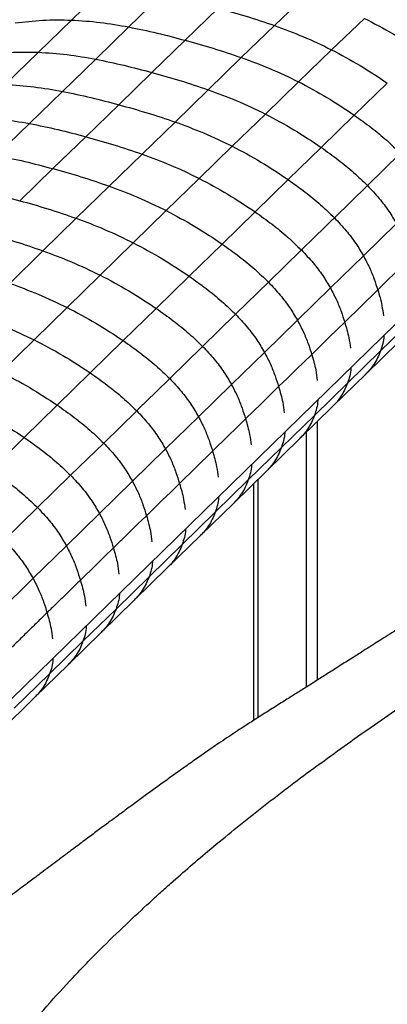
# Paper-space layout '_Trimetric' of a CAD drawing. Header units: millimetres. Extents: x -437 to 644, y -96 to 907.
# Tile 5 of 14: x -214 to -86, y 354 to 699. Entities that reach past the tile are written whole.
import ezdxf

# ---------------------------------------------------------------- set-up
doc = ezdxf.new("R2010")
doc.units = ezdxf.units.MM

psp = doc.layouts.new('_Trimetric')

# ---------------------------------------------------------------- linework, layer by layer
at = {"color": 7, "linetype": 'Continuous', "lineweight": 25}
for p, q in [((-184.54, 710.22), (-196.13, 699.02)), ((-164.48, 707.83), (-176.05, 696.61)), ((-113.5, 708.15), (-125.06, 697.12)), ((-144.77, 703.19), (-156.35, 691.94)), ((-196.13, 699.02), (-207.7, 687.74)), ((-176.05, 696.61), (-187.63, 685.32)), ((-125.06, 697.12), (-136.66, 685.9)), ((-93.49, 699.62), (-105.05, 688.62)), ((-156.35, 691.94), (-167.92, 680.65)), ((-207.7, 687.74), (-219.27, 676.45)), ((-105.05, 688.62), (-116.64, 677.42)), ((-187.63, 685.32), (-199.2, 674.04)), ((-136.66, 685.9), (-148.23, 674.62)), ((-167.92, 680.65), (-179.49, 669.37)), ((-116.64, 677.42), (-128.21, 666.13)), ((-97.09, 665.73), (-85.52, 676.96)), ((-199.2, 674.04), (-210.77, 662.8)), ((-148.23, 674.62), (-159.8, 663.33)), ((-179.49, 669.37), (-191.06, 658.16)), ((-128.21, 666.13), (-139.78, 654.84)), ((-108.66, 654.44), (-97.09, 665.73)), ((-225.24, 453.49), (-11.69, 661.92)), ((-210.77, 662.8), (-222.36, 651.62)), ((-159.8, 663.33), (-171.36, 652.09)), ((-191.06, 658.16), (-202.63, 647.01)), ((-171.36, 652.09), (-182.92, 640.89)), ((-139.78, 654.84), (-151.34, 643.57)), ((-120.23, 643.15), (-108.66, 654.44)), ((-92.48, 641.1), (-80.91, 652.39)), ((-202.63, 647.01), (-214.24, 635.78)), ((-151.34, 643.57), (-162.9, 632.31)), ((-131.79, 631.87), (-120.23, 643.15)), ((-182.92, 640.89), (-194.5, 629.64)), ((-104.04, 629.81), (-92.48, 641.1)), ((-162.9, 632.31), (-174.46, 621.03)), ((-143.33, 620.6), (-131.79, 631.87)), ((-206.11, 618.26), (-194.5, 629.64)), ((-93.89, 616.52), (-82.32, 627.81)), ((-186.04, 609.72), (-174.46, 621.03)), ((-154.87, 609.33), (-143.33, 620.6)), ((-217.7, 606.85), (-206.11, 618.26)), ((-127.13, 607.27), (-115.6, 618.53)), ((-105.45, 605.24), (-93.89, 616.52)), ((-197.63, 598.39), (-186.04, 609.72)), ((-154.87, 609.33), (-166.41, 598.07)), ((-138.65, 596.02), (-127.13, 607.27)), ((-117, 593.96), (-105.45, 605.24)), ((-100.43, 593.28), (-88.86, 604.57)), ((-209.2, 587.09), (-197.63, 598.39)), ((-166.41, 598.07), (-177.96, 586.8)), ((-138.65, 596.02), (-150.18, 584.78)), ((-128.54, 582.7), (-117, 593.96)), ((-87.88, 583.24), (-76.31, 594.53)), ((-220.77, 575.79), (-209.2, 587.09)), ((-177.96, 586.8), (-189.52, 575.51)), ((-93.07, 575.05), (-81.5, 586.34)), ((-150.18, 584.78), (-161.71, 573.52)), ((-128.54, 582.7), (-140.08, 571.44)), ((-99.45, 571.94), (-87.88, 583.24)), ((-189.52, 575.51), (-201.09, 564.22)), ((-104.65, 563.75), (-93.07, 575.05)), ((-140.08, 571.44), (-151.63, 560.17)), ((-111.03, 560.64), (-99.45, 571.94)), ((-201.09, 564.22), (-212.67, 552.91)), ((-173.27, 562.24), (-184.83, 550.95)), ((-116.23, 552.45), (-104.65, 563.75)), ((-151.63, 560.17), (-163.19, 548.88)), ((-122.62, 549.33), (-111.03, 560.64)), ((-109.92, 468.02), (-109.92, 558.61)), ((-212.67, 552.91), (-224.26, 541.54)), ((-127.81, 541.14), (-116.23, 552.45)), ((-113.97, 554.65), (-113.97, 465.45)), ((-184.83, 550.95), (-196.41, 539.65)), ((-163.19, 548.88), (-174.76, 537.59)), ((-146.71, 548.11), (-158.28, 536.82)), ((-122.62, 549.33), (-134.21, 538.02)), ((-196.41, 539.65), (-207.99, 528.34)), ((-134.21, 538.02), (-145.79, 526.72)), ((-139.4, 529.83), (-127.81, 541.14)), ((-130.77, 454.86), (-130.77, 538.25)), ((-174.76, 537.59), (-186.33, 526.3)), ((-132.37, 536.69), (-132.37, 453.84)), ((-207.99, 528.34), (-219.65, 516.9)), ((-150.98, 518.53), (-139.4, 529.83)), ((-186.33, 526.3), (-197.9, 515)), ((-145.79, 526.72), (-157.36, 515.42)), ((-162.55, 507.23), (-150.98, 518.53)), ((-197.9, 515), (-209.57, 503.6)), ((-157.36, 515.42), (-168.93, 504.13)), ((-174.13, 495.93), (-162.55, 507.23)), ((-209.57, 503.6), (-221.79, 491.59)), ((-168.93, 504.13), (-180.5, 492.83)), ((-185.69, 484.64), (-174.12, 495.93)), ((-180.5, 492.83), (-192.07, 481.54)), ((-197.27, 473.35), (-185.69, 484.64)), ((-192.07, 481.54), (-203.76, 470.14)), ((-208.95, 461.95), (-197.27, 473.35)), ((-203.76, 470.14), (-216.12, 458.08)), ((-221.3, 449.9), (-208.95, 461.95))]:
    psp.add_line(p, q, dxfattribs=at)
at = {"color": 7, "linetype": 'Continuous', "lineweight": 25, "flags": 128}
for points in [[(-115.6, 618.53), (-111.01, 623), (-107.53, 626.41), (-105.17, 628.71), (-104.04, 629.81)], [(-88.86, 604.57), (-85.77, 607.59), (-82.69, 610.6), (-77.29, 615.87)], [(-112, 581.99), (-108.91, 585), (-105.82, 588.01), (-100.43, 593.28)], [(-123.57, 570.7), (-120.48, 573.71), (-117.39, 576.72), (-112, 581.99)], [(-161.71, 573.52), (-166.3, 569.04), (-169.78, 565.64), (-172.14, 563.34), (-173.27, 562.24)], [(-123.57, 570.69), (-126.66, 567.68), (-129.74, 564.67), (-135.14, 559.4)], [(-135.14, 559.4), (-138.22, 556.39), (-141.31, 553.38), (-146.71, 548.11)], [(-158.28, 536.82), (-161.36, 533.8), (-164.45, 530.79), (-169.85, 525.52)], [(-169.85, 525.52), (-172.93, 522.51), (-176.02, 519.5), (-181.42, 514.23)], [(-181.42, 514.23), (-184.5, 511.22), (-187.59, 508.2), (-192.99, 502.94)]]:
    psp.add_lwpolyline(points, dxfattribs=at)
at = {"color": 7, "linetype": 'Continuous', "lineweight": 25}
for points, knots in [([(-144.77, 703.19), (-141.5, 702.28), (-134.92, 700.46), (-128.36, 698.24), (-125.06, 697.12)], [0, 0, 0, 0, 0.497556, 1, 1, 1, 1]), ([(-215.81, 697.99), (-212.62, 698.39), (-206.2, 699.18), (-199.5, 699.07), (-196.13, 699.02)], [0, 0, 0, 0, 0.496019, 1, 1, 1, 1]), ([(-196.13, 699.02), (-192.77, 698.81), (-186.14, 698.39), (-179.39, 697.2), (-176.05, 696.61)], [0, 0, 0, 0, 0.505034, 1, 1, 1, 1]), ([(-176.05, 696.61), (-172.76, 695.93), (-166.19, 694.57), (-159.62, 692.82), (-156.35, 691.94)], [0, 0, 0, 0, 0.502546, 1, 1, 1, 1]), ([(-125.06, 697.12), (-121.73, 695.89), (-115, 693.41), (-108.39, 690.23), (-105.05, 688.62)], [0, 0, 0, 0, 0.495092, 1, 1, 1, 1]), ([(-93.49, 699.62), (-90.14, 697.86), (-83.49, 694.37), (-77.1, 690.18), (-73.94, 688.09)], [0, 0, 0, 0, 0.50418, 1, 1, 1, 1]), ([(-156.35, 691.94), (-153.08, 691.04), (-146.51, 689.22), (-139.95, 687.01), (-136.66, 685.9)], [0, 0, 0, 0, 0.497449, 1, 1, 1, 1]), ([(-227.38, 686.71), (-224.2, 687.1), (-217.78, 687.9), (-211.08, 687.79), (-207.7, 687.74)], [0, 0, 0, 0, 0.496029, 1, 1, 1, 1]), ([(-207.7, 687.74), (-204.35, 687.53), (-197.71, 687.11), (-190.97, 685.91), (-187.63, 685.32)], [0, 0, 0, 0, 0.50505, 1, 1, 1, 1]), ([(-105.05, 688.62), (-101.7, 686.85), (-95.05, 683.33), (-88.68, 679.07), (-85.52, 676.96)], [0, 0, 0, 0, 0.504041, 1, 1, 1, 1]), ([(-187.63, 685.32), (-184.33, 684.64), (-177.77, 683.29), (-171.19, 681.53), (-167.92, 680.65)], [0, 0, 0, 0, 0.502561, 1, 1, 1, 1]), ([(-136.66, 685.9), (-133.32, 684.68), (-126.59, 682.21), (-119.98, 679.02), (-116.64, 677.42)], [0, 0, 0, 0, 0.494964, 1, 1, 1, 1]), ([(-167.92, 680.65), (-164.65, 679.75), (-158.08, 677.94), (-151.53, 675.73), (-148.23, 674.62)], [0, 0, 0, 0, 0.497437, 1, 1, 1, 1]), ([(-219.27, 676.45), (-215.92, 676.24), (-209.28, 675.82), (-202.54, 674.63), (-199.2, 674.04)], [0, 0, 0, 0, 0.505047, 1, 1, 1, 1]), ([(-116.64, 677.42), (-113.28, 675.64), (-106.62, 672.12), (-100.25, 667.85), (-97.09, 665.73)], [0, 0, 0, 0, 0.503985, 1, 1, 1, 1]), ([(-199.2, 674.04), (-195.9, 673.36), (-189.34, 672), (-182.76, 670.25), (-179.49, 669.37)], [0, 0, 0, 0, 0.502555, 1, 1, 1, 1]), ([(-148.23, 674.62), (-144.9, 673.39), (-138.16, 670.92), (-131.55, 667.74), (-128.21, 666.13)], [0, 0, 0, 0, 0.494946, 1, 1, 1, 1]), ([(-179.49, 669.37), (-176.22, 668.47), (-169.65, 666.65), (-163.09, 664.44), (-159.8, 663.33)], [0, 0, 0, 0, 0.497445, 1, 1, 1, 1]), ([(-128.21, 666.13), (-124.86, 664.36), (-118.2, 660.83), (-111.82, 656.56), (-108.66, 654.44)], [0, 0, 0, 0, 0.503973, 1, 1, 1, 1]), ([(-97.09, 665.73), (-95.1, 664.3), (-91.22, 661.51), (-85.78, 657.09), (-82.49, 653.92), (-80.91, 652.39)], [0, 0, 0, 0, 0.351944, 0.686516, 1, 1, 1, 1]), ([(-230.85, 665.17), (-227.49, 664.97), (-220.86, 664.56), (-214.11, 663.38), (-210.77, 662.8)], [0, 0, 0, 0, 0.505009, 1, 1, 1, 1]), ([(-210.77, 662.8), (-207.47, 662.13), (-200.91, 660.78), (-194.33, 659.03), (-191.06, 658.16)], [0, 0, 0, 0, 0.502511, 1, 1, 1, 1]), ([(-159.8, 663.33), (-156.46, 662.11), (-149.73, 659.63), (-143.12, 656.45), (-139.78, 654.84)], [0, 0, 0, 0, 0.494951, 1, 1, 1, 1]), ([(-191.06, 658.16), (-187.79, 657.25), (-181.21, 655.43), (-174.65, 653.21), (-171.36, 652.09)], [0, 0, 0, 0, 0.497486, 1, 1, 1, 1]), ([(-222.36, 651.62), (-219.06, 650.95), (-212.49, 649.63), (-205.91, 647.88), (-202.63, 647.01)], [0, 0, 0, 0, 0.502408, 1, 1, 1, 1]), ([(-171.36, 652.09), (-168.02, 650.86), (-161.29, 648.37), (-154.68, 645.18), (-151.34, 643.57)], [0, 0, 0, 0, 0.494983, 1, 1, 1, 1]), ([(-139.78, 654.84), (-136.43, 653.07), (-129.76, 649.54), (-123.39, 645.27), (-120.23, 643.15)], [0, 0, 0, 0, 0.503977, 1, 1, 1, 1]), ([(-108.66, 654.44), (-106.67, 653.01), (-102.79, 650.23), (-97.35, 645.8), (-94.07, 642.63), (-92.48, 641.1)], [0, 0, 0, 0, 0.35195, 0.68652, 1, 1, 1, 1]), ([(-202.63, 647.01), (-199.36, 646.1), (-192.78, 644.28), (-186.21, 642.03), (-182.92, 640.89)], [0, 0, 0, 0, 0.497587, 1, 1, 1, 1]), ([(-151.34, 643.57), (-147.99, 641.79), (-141.33, 638.26), (-134.95, 633.98), (-131.79, 631.87)], [0, 0, 0, 0, 0.503974, 1, 1, 1, 1]), ([(-120.23, 643.15), (-118.24, 641.72), (-114.36, 638.93), (-108.92, 634.5), (-105.63, 631.34), (-104.04, 629.81)], [0, 0, 0, 0, 0.351945, 0.686517, 1, 1, 1, 1]), ([(-233.97, 640.37), (-230.67, 639.71), (-224.1, 638.4), (-217.51, 636.65), (-214.24, 635.78)], [0, 0, 0, 0, 0.50236, 1, 1, 1, 1]), ([(-182.92, 640.89), (-179.58, 639.65), (-172.85, 637.14), (-166.24, 633.93), (-162.9, 632.31)], [0, 0, 0, 0, 0.4950647, 1, 1, 1, 1]), ([(-92.48, 641.1), (-91.08, 639.62), (-88.41, 636.77), (-85.01, 632.3), (-83.2, 629.27), (-82.32, 627.81)], [0, 0, 0, 0, 0.360846, 0.69244, 1, 1, 1, 1]), ([(-214.24, 635.78), (-210.96, 634.87), (-204.37, 633.04), (-197.8, 630.78), (-194.5, 629.64)], [0, 0, 0, 0, 0.4976385, 1, 1, 1, 1]), ([(-162.9, 632.31), (-159.54, 630.52), (-152.88, 626.98), (-146.5, 622.71), (-143.33, 620.6)], [0, 0, 0, 0, 0.503981, 1, 1, 1, 1]), ([(-131.79, 631.87), (-129.8, 630.44), (-125.92, 627.65), (-120.48, 623.22), (-117.19, 620.06), (-115.6, 618.53)], [0, 0, 0, 0, 0.351939, 0.686514, 1, 1, 1, 1]), ([(-194.5, 629.64), (-191.16, 628.39), (-184.42, 625.87), (-177.81, 622.65), (-174.46, 621.03)], [0, 0, 0, 0, 0.495112, 1, 1, 1, 1]), ([(-104.04, 629.81), (-102.65, 628.32), (-99.98, 625.48), (-96.57, 621), (-94.76, 617.98), (-93.89, 616.52)], [0, 0, 0, 0, 0.360841, 0.692436, 1, 1, 1, 1]), ([(-225.84, 624.36), (-222.56, 623.45), (-215.98, 621.63), (-209.41, 619.39), (-206.11, 618.26)], [0, 0, 0, 0, 0.497587, 1, 1, 1, 1]), ([(-174.46, 621.03), (-171.1, 619.25), (-164.43, 615.71), (-158.04, 611.45), (-154.87, 609.34)], [0, 0, 0, 0, 0.503985, 1, 1, 1, 1]), ([(-143.33, 620.6), (-141.34, 619.17), (-137.46, 616.39), (-132.01, 611.96), (-128.72, 608.8), (-127.13, 607.27)], [0, 0, 0, 0, 0.351951, 0.686512, 1, 1, 1, 1]), ([(-206.11, 618.26), (-202.77, 617.02), (-196.02, 614.52), (-189.39, 611.33), (-186.04, 609.72)], [0, 0, 0, 0, 0.495065, 1, 1, 1, 1]), ([(-115.6, 618.53), (-114.21, 617.05), (-111.53, 614.2), (-108.13, 609.72), (-106.32, 606.69), (-105.45, 605.24)], [0, 0, 0, 0, 0.360847, 0.692441, 1, 1, 1, 1]), ([(-93.89, 616.52), (-93.16, 615.13), (-91.74, 612.45), (-90.11, 608.44), (-89.27, 605.83), (-88.86, 604.57)], [0, 0, 0, 0, 0.354992, 0.6878335, 1, 1, 1, 1]), ([(-217.7, 606.85), (-214.36, 605.63), (-207.61, 603.16), (-200.98, 599.99), (-197.63, 598.39)], [0, 0, 0, 0, 0.4949833, 1, 1, 1, 1]), ([(-186.04, 609.72), (-182.68, 607.94), (-175.99, 604.42), (-169.59, 600.18), (-166.41, 598.07)], [0, 0, 0, 0, 0.503981, 1, 1, 1, 1]), ([(-154.87, 609.34), (-152.87, 607.91), (-148.99, 605.13), (-143.53, 600.72), (-140.24, 597.55), (-138.65, 596.02)], [0, 0, 0, 0, 0.351953, 0.686511, 1, 1, 1, 1]), ([(-127.13, 607.27), (-125.74, 605.79), (-123.07, 602.94), (-119.67, 598.46), (-117.87, 595.42), (-117, 593.96)], [0, 0, 0, 0, 0.360844, 0.692439, 1, 1, 1, 1]), ([(-105.45, 605.24), (-104.72, 603.85), (-103.3, 601.16), (-101.68, 597.14), (-100.84, 594.54), (-100.43, 593.28)], [0, 0, 0, 0, 0.3550035, 0.6878241, 1, 1, 1, 1]), ([(-88.86, 604.57), (-88.32, 602.75), (-87.41, 599.71), (-87.04, 596.69), (-86.89, 595.48)], [0, 0, 0, 0, 0.598212, 1, 1, 1, 1]), ([(-197.63, 598.39), (-194.25, 596.63), (-187.56, 593.13), (-181.14, 588.9), (-177.96, 586.8)], [0, 0, 0, 0, 0.503974, 1, 1, 1, 1]), ([(-166.41, 598.07), (-164.41, 596.65), (-160.52, 593.88), (-155.06, 589.47), (-151.77, 586.31), (-150.18, 584.78)], [0, 0, 0, 0, 0.351951, 0.686512, 1, 1, 1, 1]), ([(-229.28, 595.52), (-225.94, 594.3), (-219.19, 591.84), (-212.55, 588.68), (-209.2, 587.09)], [0, 0, 0, 0, 0.494951, 1, 1, 1, 1]), ([(-138.65, 596.02), (-137.26, 594.54), (-134.59, 591.7), (-131.2, 587.2), (-129.4, 584.16), (-128.54, 582.7)], [0, 0, 0, 0, 0.360849, 0.692445, 1, 1, 1, 1]), ([(-117, 593.96), (-116.27, 592.57), (-114.86, 589.88), (-113.24, 585.86), (-112.4, 583.25), (-112, 581.99)], [0, 0, 0, 0, 0.3549924, 0.6878329, 1, 1, 1, 1]), ([(-100.43, 593.28), (-99.89, 591.46), (-98.98, 588.41), (-98.61, 585.39), (-98.46, 584.18)], [0, 0, 0, 0, 0.598293, 1, 1, 1, 1]), ([(-209.2, 587.09), (-205.82, 585.33), (-199.13, 581.84), (-192.71, 577.61), (-189.52, 575.51)], [0, 0, 0, 0, 0.5039768, 1, 1, 1, 1]), ([(-177.96, 586.8), (-175.96, 585.38), (-172.06, 582.61), (-166.59, 578.21), (-163.3, 575.05), (-161.71, 573.52)], [0, 0, 0, 0, 0.351939, 0.686514, 1, 1, 1, 1]), ([(-86.7, 588.71), (-86.71, 588.6), (-86.72, 586.64), (-87.32, 584.89), (-87.88, 583.24)], [0, 0, 0, 0, 0.054517, 1, 1, 1, 1]), ([(-150.18, 584.78), (-148.78, 583.29), (-146.11, 580.45), (-142.73, 575.95), (-140.94, 572.9), (-140.08, 571.44)], [0, 0, 0, 0, 0.360844, 0.692439, 1, 1, 1, 1]), ([(-128.54, 582.7), (-127.81, 581.31), (-126.41, 578.61), (-124.8, 574.57), (-123.97, 571.96), (-123.57, 570.7)], [0, 0, 0, 0, 0.355004, 0.687823, 1, 1, 1, 1]), ([(-87.88, 583.24), (-88.21, 582.4), (-88.87, 580.7), (-90.27, 578.35), (-91.67, 576.44), (-92.73, 575.44), (-93.11, 575.08)], [0, 0, 0, 0, 0.269154, 0.548467, 0.838267, 1, 1, 1, 1]), ([(-112, 581.99), (-111.46, 580.16), (-110.56, 577.11), (-110.19, 574.09), (-110.04, 572.88)], [0, 0, 0, 0, 0.5983691, 1, 1, 1, 1]), ([(-220.77, 575.79), (-217.39, 574.03), (-210.7, 570.55), (-204.28, 566.32), (-201.09, 564.22)], [0, 0, 0, 0, 0.503973, 1, 1, 1, 1]), ([(-98.28, 577.41), (-98.28, 577.3), (-98.3, 575.34), (-98.89, 573.59), (-99.45, 571.94)], [0, 0, 0, 0, 0.054737, 1, 1, 1, 1]), ([(-189.52, 575.51), (-187.52, 574.1), (-183.62, 571.33), (-178.15, 566.93), (-174.86, 563.77), (-173.27, 562.24)], [0, 0, 0, 0, 0.351945, 0.686517, 1, 1, 1, 1]), ([(-161.71, 573.52), (-160.32, 572.04), (-157.65, 569.19), (-154.27, 564.69), (-152.49, 561.64), (-151.63, 560.17)], [0, 0, 0, 0, 0.360847, 0.692441, 1, 1, 1, 1]), ([(-140.08, 571.44), (-139.36, 570.04), (-137.96, 567.33), (-136.36, 563.29), (-135.54, 560.67), (-135.14, 559.4)], [0, 0, 0, 0, 0.354992, 0.687833, 1, 1, 1, 1]), ([(-123.57, 570.7), (-123.03, 568.87), (-122.13, 565.81), (-121.77, 562.79), (-121.62, 561.58)], [0, 0, 0, 0, 0.598455, 1, 1, 1, 1]), ([(-99.45, 571.94), (-99.78, 571.1), (-100.45, 569.4), (-101.85, 567.05), (-103.25, 565.14), (-104.3, 564.14), (-104.68, 563.79)], [0, 0, 0, 0, 0.269181, 0.548533, 0.838369, 1, 1, 1, 1]), ([(-109.86, 566.11), (-109.86, 566), (-109.88, 564.03), (-110.47, 562.29), (-111.03, 560.64)], [0, 0, 0, 0, 0.054962, 1, 1, 1, 1]), ([(-232.35, 564.48), (-228.97, 562.72), (-222.27, 559.24), (-215.85, 555.01), (-212.67, 552.91)], [0, 0, 0, 0, 0.503985, 1, 1, 1, 1]), ([(-201.09, 564.22), (-199.09, 562.8), (-195.19, 560.04), (-189.72, 555.64), (-186.43, 552.48), (-184.83, 550.95)], [0, 0, 0, 0, 0.35195, 0.68652, 1, 1, 1, 1]), ([(-173.27, 562.24), (-171.87, 560.76), (-169.2, 557.91), (-165.83, 553.4), (-164.05, 550.35), (-163.19, 548.88)], [0, 0, 0, 0, 0.360841, 0.692436, 1, 1, 1, 1]), ([(-151.63, 560.17), (-150.91, 558.77), (-149.51, 556.06), (-147.92, 552.01), (-147.1, 549.38), (-146.71, 548.11)], [0, 0, 0, 0, 0.355004, 0.687824, 1, 1, 1, 1]), ([(-135.14, 559.4), (-134.6, 557.57), (-133.71, 554.51), (-133.35, 551.49), (-133.2, 550.27)], [0, 0, 0, 0, 0.5984609, 1, 1, 1, 1]), ([(-111.03, 560.64), (-111.36, 559.8), (-112.03, 558.1), (-113.43, 555.74), (-114.83, 553.84), (-115.88, 552.84), (-116.26, 552.48)], [0, 0, 0, 0, 0.269154, 0.548467, 0.838267, 1, 1, 1, 1]), ([(-212.67, 552.91), (-210.67, 551.5), (-206.76, 548.74), (-201.29, 544.34), (-198, 541.18), (-196.41, 539.65)], [0, 0, 0, 0, 0.351944, 0.686516, 1, 1, 1, 1]), ([(-121.44, 554.8), (-121.44, 554.69), (-121.46, 552.73), (-122.06, 550.98), (-122.62, 549.33)], [0, 0, 0, 0, 0.0551792, 1, 1, 1, 1]), ([(-184.83, 550.95), (-183.44, 549.47), (-180.77, 546.62), (-177.4, 542.11), (-175.62, 539.06), (-174.76, 537.59)], [0, 0, 0, 0, 0.360846, 0.69244, 1, 1, 1, 1]), ([(-163.19, 548.88), (-162.47, 547.48), (-161.07, 544.77), (-159.49, 540.72), (-158.67, 538.09), (-158.28, 536.82)], [0, 0, 0, 0, 0.354992, 0.687833, 1, 1, 1, 1]), ([(-146.71, 548.11), (-146.18, 546.28), (-145.29, 543.21), (-144.93, 540.19), (-144.78, 538.97)], [0, 0, 0, 0, 0.598477, 1, 1, 1, 1]), ([(-122.62, 549.33), (-122.95, 548.48), (-123.63, 546.76), (-124.86, 544.67), (-126.15, 542.94), (-127.08, 541.84), (-127.68, 541.28), (-127.82, 541.15)], [0, 0, 0, 0, 0.271843, 0.554061, 0.744282, 0.939222, 1, 1, 1, 1]), ([(-224.26, 541.54), (-222.26, 540.13), (-218.35, 537.38), (-212.88, 533.01), (-209.58, 529.86), (-207.99, 528.34)], [0, 0, 0, 0, 0.351926, 0.686481, 1, 1, 1, 1]), ([(-133.03, 543.49), (-133.03, 543.38), (-133.05, 541.42), (-133.64, 539.67), (-134.21, 538.02)], [0, 0, 0, 0, 0.05521, 1, 1, 1, 1]), ([(-196.41, 539.65), (-195.01, 538.17), (-192.34, 535.32), (-188.97, 530.82), (-187.19, 527.77), (-186.33, 526.3)], [0, 0, 0, 0, 0.360825, 0.692429, 1, 1, 1, 1]), ([(-134.21, 538.02), (-134.53, 537.18), (-135.2, 535.48), (-136.43, 533.39), (-137.71, 531.66), (-138.65, 530.55), (-139.26, 529.98), (-139.41, 529.84)], [0, 0, 0, 0, 0.269131, 0.548422, 0.740457, 0.937308, 1, 1, 1, 1]), ([(-174.76, 537.59), (-174.04, 536.19), (-172.64, 533.48), (-171.06, 529.42), (-170.24, 526.8), (-169.85, 525.52)], [0, 0, 0, 0, 0.355003, 0.687824, 1, 1, 1, 1]), ([(-158.28, 536.82), (-157.75, 534.98), (-156.86, 531.91), (-156.5, 528.89), (-156.35, 527.68)], [0, 0, 0, 0, 0.598487, 1, 1, 1, 1]), ([(-144.61, 532.19), (-144.61, 532.08), (-144.63, 530.11), (-145.23, 528.37), (-145.79, 526.72)], [0, 0, 0, 0, 0.0552335, 1, 1, 1, 1]), ([(-207.99, 528.34), (-206.59, 526.86), (-203.92, 524.02), (-200.54, 519.52), (-198.76, 516.47), (-197.9, 515)], [0, 0, 0, 0, 0.360746, 0.692356, 1, 1, 1, 1]), ([(-186.33, 526.3), (-185.61, 524.9), (-184.22, 522.18), (-182.63, 518.13), (-181.81, 515.5), (-181.42, 514.23)], [0, 0, 0, 0, 0.354981, 0.687827, 1, 1, 1, 1]), ([(-169.85, 525.53), (-169.32, 523.69), (-168.43, 520.62), (-168.07, 517.6), (-167.92, 516.38)], [0, 0, 0, 0, 0.598501, 1, 1, 1, 1]), ([(-145.79, 526.72), (-146.11, 525.88), (-146.78, 524.18), (-148.18, 521.82), (-149.58, 519.92), (-150.64, 518.92), (-151.01, 518.56)], [0, 0, 0, 0, 0.269128, 0.548425, 0.838204, 1, 1, 1, 1]), ([(-156.18, 520.89), (-156.19, 520.78), (-156.21, 518.82), (-156.8, 517.07), (-157.36, 515.42)], [0, 0, 0, 0, 0.055262, 1, 1, 1, 1]), ([(-219.65, 516.9), (-218.26, 515.43), (-215.59, 512.6), (-212.21, 508.11), (-210.43, 505.07), (-209.57, 503.6)], [0, 0, 0, 0, 0.3605994, 0.6921983, 1, 1, 1, 1]), ([(-197.9, 515), (-197.18, 513.6), (-195.79, 510.89), (-194.2, 506.84), (-193.38, 504.21), (-192.99, 502.94)], [0, 0, 0, 0, 0.3549399, 0.6877874, 1, 1, 1, 1]), ([(-181.42, 514.23), (-180.89, 512.4), (-180, 509.33), (-179.64, 506.3), (-179.5, 505.09)], [0, 0, 0, 0, 0.598511, 1, 1, 1, 1]), ([(-157.36, 515.42), (-157.69, 514.58), (-158.35, 512.88), (-159.75, 510.53), (-161.16, 508.62), (-162.21, 507.62), (-162.59, 507.26)], [0, 0, 0, 0, 0.269158, 0.548477, 0.838282, 1, 1, 1, 1]), ([(-167.76, 509.6), (-167.76, 509.49), (-167.78, 507.52), (-168.37, 505.78), (-168.93, 504.13)], [0, 0, 0, 0, 0.055286, 1, 1, 1, 1]), ([(-213.13, 343.59), (-207.88, 350.34), (-201.79, 357.29), (-194, 365.56), (-192.44, 367.19), (-189.31, 370.4), (-187.75, 371.98), (-183.1, 376.6), (-180.05, 379.55), (-174.18, 385.12), (-171.35, 387.74), (-168.05, 390.76), (-167.4, 391.35), (-166.13, 392.51), (-165.51, 393.08), (-163.67, 394.74), (-162.49, 395.8), (-156.71, 400.95), (-152.49, 404.6), (-142.24, 413.14), (-136.22, 418.03), (-128.44, 424.13), (-126.87, 425.36), (-123.73, 427.78), (-122.16, 428.98), (-117.46, 432.55), (-111.19, 437.21), (-104.93, 441.75), (-98.66, 446.24), (-95.53, 448.47), (-86.11, 455.1), (-79.82, 459.43), (-67.2, 467.65), (-60.88, 471.55), (-53.33, 475.91), (-51.84, 476.76), (-48.9, 478.39), (-47.46, 479.18), (-43.18, 481.46), (-40.4, 482.88), (-34.83, 485.63), (-32.03, 486.96), (-28.43, 488.65), (-27.53, 489.07), (-26.56, 489.52), (-26.32, 489.63), (-26.26, 489.66), (-26.25, 489.66), (-26.24, 489.67), (-26.24, 489.67), (-26.24, 489.67), (-26.22, 489.67), (-26.16, 489.7), (-25.92, 489.81), (-24.95, 490.26), (-24.02, 490.69), (-20.27, 492.41), (-17.23, 493.79), (-11.49, 496.38), (-8.79, 497.59), (-5.9, 498.89), (-5.34, 499.14), (-4.29, 499.61), (-3.79, 499.84), (-2.37, 500.47), (-1.52, 500.85), (0.76, 501.83), (1.97, 502.31), (4.19, 503), (5.2, 503.2), (6.33, 503.31)], [0, 0, 0, 0, 0.0625, 0.0625, 0.078125, 0.078125, 0.09375, 0.09375, 0.125, 0.125, 0.15625, 0.15625, 0.164062, 0.164062, 0.171875, 0.171875, 0.1875, 0.1875, 0.25, 0.25, 0.3125, 0.3125, 0.328125, 0.328125, 0.34375, 0.34375, 0.375, 0.40625, 0.40625, 0.4375, 0.4375, 0.5, 0.5, 0.5625, 0.5625, 0.578125, 0.578125, 0.59375, 0.59375, 0.625, 0.625, 0.65625, 0.65625, 0.664062, 0.666016, 0.666504, 0.666626, 0.666656, 0.666656, 0.666687, 0.666687, 0.666748, 0.666992, 0.667969, 0.671875, 0.6875, 0.6875, 0.75, 0.75, 0.8125, 0.8125, 0.828125, 0.828125, 0.84375, 0.84375, 0.875, 0.875, 0.9375, 0.9375, 1, 1, 1, 1]), ([(-209.57, 503.6), (-208.85, 502.2), (-207.45, 499.49), (-205.87, 495.44), (-205.05, 492.81), (-204.66, 491.54)], [0, 0, 0, 0, 0.354839, 0.687733, 1, 1, 1, 1]), ([(-168.93, 504.13), (-169.26, 503.29), (-169.93, 501.58), (-171.32, 499.23), (-172.73, 497.32), (-173.78, 496.33), (-174.16, 495.97)], [0, 0, 0, 0, 0.269128, 0.548425, 0.838204, 1, 1, 1, 1]), ([(-64.37, 499.89), (-64.59, 499.57), (-65.24, 498.65), (-66.1, 497.56), (-66.86, 496.63), (-67.28, 496.14), (-67.42, 495.98), (-67.17, 496.27), (-67.16, 496.29), (-67.38, 496.08), (-68.13, 495.41), (-68.93, 494.75), (-69.06, 494.68), (-69.93, 494), (-71.48, 492.85), (-73.33, 491.54), (-75.22, 490.24), (-77.3, 488.84), (-79.7, 487.25), (-82.45, 485.48), (-85.3, 483.65), (-88, 481.93), (-90.86, 480.12), (-94.18, 478.01), (-98.07, 475.54), (-102.05, 473.01), (-106.03, 470.48), (-109.8, 468.09), (-113.5, 465.75), (-117.24, 463.39), (-121.19, 460.91), (-125.28, 458.35), (-128.8, 456.12), (-131.62, 454.32), (-133.8, 452.92), (-136.13, 451.41), (-138.78, 449.67), (-141.65, 447.76), (-144.43, 445.89), (-146.87, 444.22), (-149.01, 442.74), (-151.03, 441.33), (-153.09, 439.89), (-155.69, 438.05), (-158.93, 435.75), (-162.81, 432.96), (-166.81, 430.06), (-170.74, 427.21), (-174.5, 424.45), (-178.11, 421.79), (-181.66, 419.17), (-185.26, 416.5), (-189.08, 413.65), (-193.14, 410.62), (-196.99, 407.74), (-200.41, 405.18), (-203.27, 403.04), (-205.81, 401.14), (-208.05, 399.46), (-210.05, 397.97), (-212.04, 396.47), (-214.3, 394.79), (-217.02, 392.76), (-220.16, 390.43), (-223.47, 387.97), (-227.19, 385.2), (-231.16, 382.24), (-235.39, 379.06), (-239.48, 375.99), (-243.42, 373.01), (-247.27, 370.07), (-251.16, 367.08), (-255.28, 363.88), (-258.5, 361.34), (-260.59, 359.68), (-261.57, 358.89), (-262.43, 358.21), (-263.41, 357.42), (-264.56, 356.49), (-266.2, 355.16), (-268.25, 353.47), (-270.62, 351.5), (-272.67, 349.76), (-274.37, 348.3), (-275.73, 347.12), (-277, 346.01), (-278.22, 344.92), (-279.62, 343.66), (-281.4, 342.03), (-283.36, 340.19), (-284.69, 338.88), (-285.3, 338.29)], [0, 0, 0, 0, 0.004005, 0.01151, 0.016877, 0.020979, 0.028727, 0.037521, 0.045526, 0.05265, 0.059187, 0.066085, 0.074258, 0.08344, 0.098495, 0.110437, 0.121714, 0.1332, 0.14613, 0.160505, 0.17555, 0.188988, 0.200595, 0.217603, 0.235055, 0.255338, 0.273611, 0.291134, 0.308675, 0.326284, 0.344433, 0.363239, 0.38129, 0.390662, 0.39921, 0.408431, 0.419046, 0.431033, 0.442556, 0.452012, 0.460133, 0.46802, 0.476218, 0.48484, 0.499301, 0.515513, 0.532261, 0.548212, 0.563361, 0.578143, 0.592268, 0.606587, 0.621823, 0.638423, 0.655205, 0.667797, 0.679064, 0.689043, 0.697844, 0.705508, 0.712665, 0.721533, 0.732458, 0.745048, 0.758758, 0.771559, 0.788458, 0.804449, 0.819779, 0.834522, 0.848592, 0.862532, 0.877824, 0.894806, 0.899532, 0.902541, 0.905635, 0.909319, 0.913772, 0.918991, 0.928525, 0.938144, 0.947495, 0.953539, 0.959202, 0.964475, 0.969361, 0.974679, 0.982219, 0.991937, 1, 1, 1, 1]), ([(-192.99, 502.94), (-194.26, 501.7), (-196.32, 499.69), (-199.29, 496.79), (-201.54, 494.59), (-203.38, 492.8), (-204.3, 491.89), (-204.66, 491.54)], [0, 0, 0, 0, 0.327135, 0.529305, 0.762779, 0.907095, 1, 1, 1, 1]), ([(-192.99, 502.94), (-192.46, 501.1), (-191.57, 498.03), (-191.21, 495.01), (-191.07, 493.79)], [0, 0, 0, 0, 0.598525, 1, 1, 1, 1]), ([(-179.33, 498.3), (-179.33, 498.2), (-179.35, 496.23), (-179.94, 494.48), (-180.5, 492.83)], [0, 0, 0, 0, 0.055316, 1, 1, 1, 1]), ([(-204.66, 491.54), (-205.69, 490.54), (-207.23, 489.03), (-209.29, 487.01), (-210.84, 485.5), (-212.38, 483.99), (-214.41, 482), (-215.93, 480.51), (-216.93, 479.53)], [0, 0, 0, 0, 0.251629, 0.377444, 0.503259, 0.629073, 0.754888, 1, 1, 1, 1]), ([(-204.66, 491.54), (-204.13, 489.7), (-203.25, 486.64), (-202.89, 483.61), (-202.74, 482.4)], [0, 0, 0, 0, 0.598558, 1, 1, 1, 1]), ([(-180.5, 492.83), (-180.83, 492), (-181.5, 490.29), (-182.9, 487.94), (-184.3, 486.03), (-185.35, 485.03), (-185.73, 484.68)], [0, 0, 0, 0, 0.269158, 0.548477, 0.838282, 1, 1, 1, 1]), ([(-190.9, 487.01), (-190.9, 486.9), (-190.92, 484.94), (-191.51, 483.19), (-192.07, 481.54)], [0, 0, 0, 0, 0.05534, 1, 1, 1, 1]), ([(-192.07, 481.54), (-192.4, 480.7), (-193.07, 479), (-194.47, 476.65), (-195.87, 474.74), (-196.92, 473.74), (-197.3, 473.38)], [0, 0, 0, 0, 0.26912, 0.548409, 0.838179, 1, 1, 1, 1]), ([(-202.58, 475.61), (-202.58, 475.5), (-202.6, 473.53), (-203.2, 471.79), (-203.76, 470.14)], [0, 0, 0, 0, 0.0552421, 1, 1, 1, 1]), ([(-203.76, 470.14), (-204.08, 469.3), (-204.75, 467.6), (-206.15, 465.24), (-207.55, 463.34), (-208.61, 462.34), (-208.98, 461.98)], [0, 0, 0, 0, 0.2689886, 0.5481465, 0.8377868, 1, 1, 1, 1])]:
    psp.add_open_spline(points, degree=3, knots=knots, dxfattribs=at)

doc.saveas('drawing.dxf')
